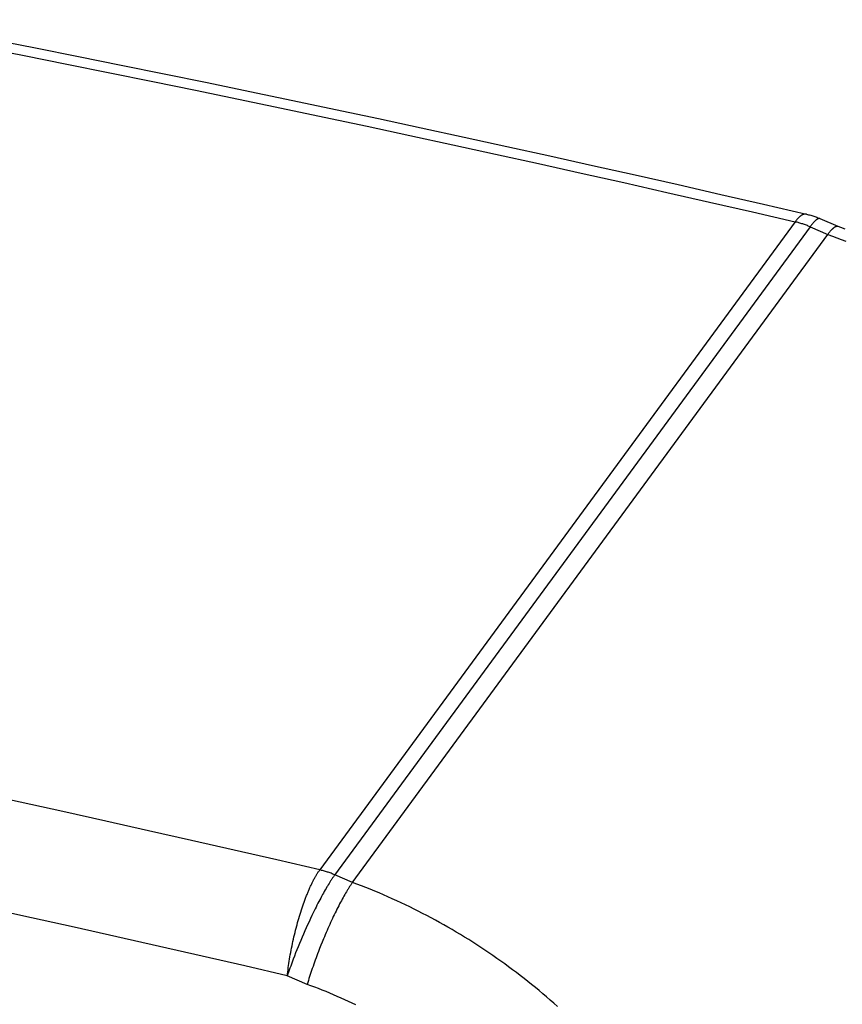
# Model space of a CAD drawing. Header units: inches. Extents: x 0 to 22, y 0 to 17.
# Tile 36 of 46: x 9.712 to 10.015, y 11.617 to 11.98. Entities that reach past the tile are written whole.
import ezdxf

# ---------------------------------------------------------------- set-up
doc = ezdxf.new("R2010")
doc.units = ezdxf.units.IN
doc.header["$LTSCALE"] = 1.21
doc.header["$MEASUREMENT"] = 0
doc.layers.get('0').update_dxf_attribs({"linetype": 'CONTINUOUS'})
doc.styles.get("Standard").update_dxf_attribs({"font": 'arial.ttf'})
doc.dimstyles.new('DIMSTYLE_1', dxfattribs={"dimtxt": 0.17, "dimasz": 0.2, "dimexe": 0.09, "dimexo": 0.07, "dimgap": 0.0425, "dimtad": 0, "dimtih": 1, "dimtoh": 1, "dimzin": 4, "dimdsep": 46, "dimtxsty": 'Standard', "dimblk": '_FILLED', "dimblk1": '_FILLED', "dimblk2": '_FILLED', "dimcen": 0.09, "dimadec": 3, "dimazin": 1, "dimtfac": 1, "dimtdec": 3, "dimtofl": 0, "dimtmove": 0, "dimatfit": 3, "dimldrblk": '_FILLED', "dimfxl": 0, "dimtolj": 1, "dimtzin": 4, "dimarcsym": 0})

# ---------------------------------------------------------------- blocks, each defined once
blk = doc.blocks.new('_FILLED')
at = {"color": 0, "linetype": 'ByBlock'}
blk.add_solid([(0, 0), (-1, 0.2), (-1, -0.2)], dxfattribs=at)
blk = doc.blocks.new('*D1')
at = {"color": 2, "linetype": 'Continuous'}
for p, q in [((20.91022, 11.49585), (20.85487, 11.63146)), ((21.06423, 11.11846), (20.91022, 11.49585)), ((20.92289, 11.4648), (11.49039, 7.61535)), ((1.29385, 3.45408), (10.72634, 7.30354)), ((1.28118, 3.48513), (1.22583, 3.62074)), ((1.43519, 3.10774), (1.28118, 3.48513))]:
    blk.add_line(p, q, dxfattribs=at)
at = {"color": 2, "linetype": 'Continuous', "xscale": 0.2, "yscale": 0.2, "zscale": 0.2}
for p, rotation in [((20.92289, 11.4648), 22.2006454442), ((1.29385, 3.45408), 202.2006454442)]:
    blk.add_blockref('_FILLED', p, dxfattribs=dict(at, rotation=rotation))
at = {"color": 2, "linetype": 'Continuous', "insert": (11.10837, 7.54444), "char_height": 0.17, "width": 0.594052, "attachment_point": 2, "line_spacing_factor": 0.9}
blk.add_mtext('37.00', dxfattribs=at)

msp = doc.modelspace()

# ---------------------------------------------------------------- linework, layer by layer
at = {"color": 7, "linetype": 'Continuous'}
for p, q in [((10.00665, 11.90638), (10.01327, 11.90355)), ((9.99752, 11.90516), (9.82235, 11.66634)), ((10.00305, 11.90335), (9.82775, 11.66435)), ((10.00305, 11.90335), (10.00959, 11.90055)), ((10.01327, 11.90355), (10.01328, 11.90355)), ((9.83429, 11.66155), (10.00959, 11.90055)), ((9.83442, 11.66173), (9.82788, 11.66453)), ((9.82435, 11.65896), (9.82403, 11.65839)), ((9.82467, 11.65952), (9.82435, 11.65896)), ((9.82545, 11.66084), (9.82514, 11.66032)), ((9.82576, 11.66134), (9.82545, 11.66084)), ((9.82236, 11.65533), (9.82202, 11.65468)), ((9.8227, 11.65597), (9.82236, 11.65533)), ((9.82303, 11.65659), (9.8227, 11.65597)), ((9.82337, 11.65721), (9.82303, 11.65659)), ((9.8237, 11.65781), (9.82337, 11.65721)), ((9.82403, 11.65839), (9.8237, 11.65781)), ((9.83062, 11.65558), (9.8303, 11.65499)), ((9.83094, 11.65615), (9.83062, 11.65558)), ((9.83125, 11.65671), (9.83094, 11.65615)), ((9.83156, 11.65725), (9.83125, 11.65671)), ((9.83187, 11.65778), (9.83156, 11.65725)), ((9.8156, 11.65156), (9.81585, 11.65231)), ((9.81585, 11.65231), (9.8161, 11.65305)), ((9.8161, 11.65305), (9.81635, 11.65378)), ((9.81635, 11.65378), (9.81661, 11.6545)), ((9.81661, 11.6545), (9.81687, 11.6552)), ((9.82064, 11.65197), (9.8203, 11.65126)), ((9.82099, 11.65266), (9.82064, 11.65197)), ((9.82133, 11.65334), (9.82099, 11.65266)), ((9.82168, 11.65402), (9.82133, 11.65334)), ((9.82202, 11.65468), (9.82168, 11.65402)), ((9.82867, 11.65184), (9.82834, 11.65117)), ((9.829, 11.6525), (9.82867, 11.65184)), ((9.82933, 11.65314), (9.829, 11.6525)), ((9.82965, 11.65377), (9.82933, 11.65314)), ((9.82998, 11.65439), (9.82965, 11.65377)), ((9.8303, 11.65499), (9.82998, 11.65439)), ((9.81442, 11.64769), (9.81465, 11.64848)), ((9.81465, 11.64848), (9.81488, 11.64926)), ((9.81488, 11.64926), (9.81512, 11.65004)), ((9.81512, 11.65004), (9.81536, 11.6508)), ((9.81536, 11.6508), (9.8156, 11.65156)), ((9.81891, 11.64837), (9.81839, 11.64725)), ((9.81943, 11.64947), (9.81891, 11.64837)), ((9.81995, 11.65055), (9.81943, 11.64947)), ((9.8203, 11.65126), (9.81995, 11.65055)), ((9.82701, 11.6484), (9.82667, 11.64768)), ((9.82734, 11.64911), (9.82701, 11.6484)), ((9.82767, 11.64981), (9.82734, 11.64911)), ((9.82801, 11.6505), (9.82767, 11.64981)), ((9.82834, 11.65117), (9.82801, 11.6505)), ((9.81344, 11.64408), (9.81365, 11.64489)), ((9.81397, 11.6461), (9.81419, 11.6469)), ((9.81419, 11.6469), (9.81442, 11.64769)), ((9.81736, 11.64499), (9.81685, 11.64384)), ((9.81787, 11.64613), (9.81736, 11.64499)), ((9.81839, 11.64725), (9.81787, 11.64613)), ((9.82535, 11.64473), (9.82502, 11.64398)), ((9.82568, 11.64548), (9.82535, 11.64473)), ((9.82601, 11.64622), (9.82568, 11.64548)), ((9.82634, 11.64696), (9.82601, 11.64622)), ((9.82667, 11.64768), (9.82634, 11.64696)), ((9.81247, 11.63999), (9.81265, 11.64081)), ((9.81265, 11.64081), (9.81284, 11.64163)), ((9.81284, 11.64163), (9.81304, 11.64245)), ((9.81304, 11.64245), (9.81323, 11.64326)), ((9.81323, 11.64326), (9.81344, 11.64408)), ((9.81584, 11.64153), (9.81535, 11.64036)), ((9.81634, 11.64269), (9.81584, 11.64153)), ((9.81685, 11.64384), (9.81634, 11.64269)), ((9.82372, 11.64091), (9.82324, 11.63974)), ((9.82404, 11.64168), (9.82372, 11.64091)), ((9.82436, 11.64245), (9.82404, 11.64168)), ((9.82469, 11.64322), (9.82436, 11.64245)), ((9.82502, 11.64398), (9.82469, 11.64322)), ((9.8118, 11.63671), (9.81196, 11.63753)), ((9.81196, 11.63753), (9.81212, 11.63835)), ((9.81212, 11.63835), (9.81229, 11.63917)), ((9.81229, 11.63917), (9.81247, 11.63999)), ((9.81439, 11.63804), (9.81393, 11.63688)), ((9.81487, 11.6392), (9.81439, 11.63804)), ((9.81535, 11.64036), (9.81487, 11.6392)), ((9.82231, 11.6374), (9.82185, 11.63622)), ((9.82277, 11.63857), (9.82231, 11.6374)), ((9.82324, 11.63974), (9.82277, 11.63857)), ((9.81122, 11.63348), (9.81136, 11.63428)), ((9.81136, 11.63428), (9.8115, 11.63509)), ((9.8115, 11.63509), (9.81164, 11.6359)), ((9.81164, 11.6359), (9.8118, 11.63671)), ((9.81303, 11.63458), (9.81259, 11.63345)), ((9.81347, 11.63573), (9.81303, 11.63458)), ((9.81393, 11.63688), (9.81347, 11.63573)), ((9.82097, 11.63388), (9.82069, 11.6331)), ((9.82126, 11.63466), (9.82097, 11.63388)), ((9.82155, 11.63544), (9.82126, 11.63466)), ((9.82185, 11.63622), (9.82155, 11.63544)), ((9.81065, 11.62955), (9.81075, 11.63032)), ((9.81075, 11.63032), (9.81086, 11.6311)), ((9.81086, 11.6311), (9.81097, 11.63189)), ((9.81097, 11.63189), (9.81109, 11.63268)), ((9.81109, 11.63268), (9.81122, 11.63348)), ((9.81137, 11.63012), (9.81112, 11.6294)), ((9.81163, 11.63085), (9.81137, 11.63012)), ((9.8119, 11.63158), (9.81163, 11.63085)), ((9.81217, 11.63232), (9.8119, 11.63158)), ((9.81259, 11.63345), (9.81217, 11.63232)), ((9.8196, 11.63002), (9.81934, 11.62926)), ((9.81986, 11.63078), (9.8196, 11.63002)), ((9.82013, 11.63155), (9.81986, 11.63078)), ((9.82041, 11.63232), (9.82013, 11.63155)), ((9.82069, 11.6331), (9.82041, 11.63232)), ((9.8104, 11.62729), (9.81048, 11.62804)), ((9.81063, 11.62798), (9.8104, 11.62729)), ((9.81773, 11.62416), (9.8104, 11.62729)), ((9.81048, 11.62804), (9.81056, 11.62879)), ((9.81056, 11.62879), (9.81065, 11.62955)), ((9.81087, 11.62869), (9.81063, 11.62798)), ((9.81112, 11.6294), (9.81087, 11.62869)), ((9.81838, 11.6263), (9.81816, 11.62558)), ((9.81861, 11.62703), (9.81838, 11.6263)), ((9.81885, 11.62777), (9.81861, 11.62703)), ((9.81909, 11.62851), (9.81885, 11.62777)), ((9.81934, 11.62926), (9.81909, 11.62851)), ((9.81794, 11.62486), (9.81773, 11.62416)), ((9.81816, 11.62558), (9.81794, 11.62486))]:
    msp.add_line(p, q, dxfattribs=at)
for points in [[(9.6452, 11.97967), (9.65017, 11.97872), (9.66598, 11.97569), (9.68179, 11.97263), (9.69759, 11.96954), (9.7134, 11.96642), (9.7292, 11.96328), (9.745, 11.9601), (9.7608, 11.95689), (9.7766, 11.95365), (9.7924, 11.95038), (9.80819, 11.94708), (9.82398, 11.94375), (9.83977, 11.94039), (9.85555, 11.937), (9.87134, 11.93358), (9.88712, 11.93014), (9.9029, 11.92666), (9.91868, 11.92315), (9.93445, 11.91961), (9.95022, 11.91604), (9.96599, 11.91245), (9.98175, 11.90882), (9.99752, 11.90516)], [(9.70182, 11.97238), (9.71762, 11.96926), (9.73342, 11.96611), (9.74922, 11.96293), (9.76501, 11.95972), (9.78081, 11.95648), (9.7966, 11.95321), (9.81239, 11.94992), (9.82817, 11.94659), (9.84396, 11.94323), (9.85974, 11.93984), (9.87552, 11.93642), (9.8913, 11.93298), (9.90708, 11.9295), (9.92285, 11.92599), (9.93862, 11.92245), (9.95439, 11.91889), (9.97015, 11.91529), (9.98591, 11.91167), (10.00167, 11.90801)], [(10.00167, 11.90801), (10.00159, 11.90803), (10.00149, 11.90804), (10.00139, 11.90805), (10.00129, 11.90805), (10.00119, 11.90805), (10.00108, 11.90804), (10.00098, 11.90803), (10.00087, 11.90801), (10.00077, 11.90798), (10.00066, 11.90795), (10.00055, 11.90791), (10.00044, 11.90787), (10.00033, 11.90782), (10.00022, 11.90777), (10.0001, 11.90771), (9.99999, 11.90764), (9.99987, 11.90757), (9.99976, 11.9075), (9.99964, 11.90741), (9.99952, 11.90732), (9.9994, 11.90723), (9.99928, 11.90713), (9.99916, 11.90703), (9.99904, 11.90692), (9.99891, 11.9068), (9.99879, 11.90668), (9.99867, 11.90655), (9.99854, 11.90642), (9.99842, 11.90628), (9.99829, 11.90614), (9.99816, 11.90599), (9.99803, 11.90583), (9.99791, 11.90567), (9.99778, 11.90551), (9.99765, 11.90534), (9.99752, 11.90516)], [(10.00167, 11.90801), (10.00208, 11.90791), (10.00247, 11.90781), (10.00286, 11.90771), (10.00324, 11.9076), (10.00363, 11.90748), (10.00401, 11.90736), (10.00439, 11.90724), (10.00477, 11.90711), (10.00515, 11.90697), (10.00553, 11.90683), (10.0059, 11.90669), (10.00628, 11.90654), (10.00665, 11.90638)], [(10.00664, 11.90639), (10.00658, 11.90641), (10.00652, 11.90642), (10.00646, 11.90643), (10.0064, 11.90643), (10.00634, 11.90643), (10.00627, 11.90642), (10.0062, 11.90641), (10.00613, 11.90639), (10.00606, 11.90636), (10.00598, 11.90633), (10.0059, 11.9063), (10.00582, 11.90626), (10.00574, 11.90621), (10.00566, 11.90616), (10.00557, 11.9061), (10.00548, 11.90604), (10.00539, 11.90597), (10.0053, 11.9059), (10.00521, 11.90582), (10.00511, 11.90574), (10.00501, 11.90565), (10.00491, 11.90556), (10.00481, 11.90546), (10.0047, 11.90535), (10.0046, 11.90524), (10.00449, 11.90513), (10.00438, 11.90501), (10.00427, 11.90488), (10.00415, 11.90475), (10.00404, 11.90461), (10.00392, 11.90447), (10.0038, 11.90433), (10.00368, 11.90418), (10.00355, 11.90402), (10.00343, 11.90386), (10.0033, 11.9037), (10.00318, 11.90352), (10.00305, 11.90335)], [(10.00305, 11.90335), (10.00271, 11.90349), (10.00237, 11.90363), (10.00203, 11.90377), (10.00169, 11.9039), (10.00134, 11.90402), (10.001, 11.90415), (10.00065, 11.90427), (10.00031, 11.90438), (9.99996, 11.90449), (9.99961, 11.9046), (9.99927, 11.9047), (9.99892, 11.9048), (9.99857, 11.9049), (9.99822, 11.90499), (9.99787, 11.90508), (9.99752, 11.90516)], [(10.00959, 11.90055), (10.00972, 11.90073), (10.00985, 11.9009), (10.00997, 11.90107), (10.0101, 11.90123), (10.01022, 11.90138), (10.01034, 11.90153), (10.01047, 11.90168), (10.01058, 11.90182), (10.0107, 11.90195), (10.01082, 11.90208), (10.01093, 11.90221), (10.01104, 11.90233), (10.01115, 11.90244), (10.01126, 11.90255), (10.01137, 11.90265), (10.01147, 11.90275), (10.01158, 11.90284), (10.01168, 11.90293), (10.01178, 11.90302), (10.01187, 11.90309), (10.01197, 11.90316), (10.01206, 11.90323), (10.01215, 11.90329), (10.01224, 11.90335), (10.01233, 11.9034), (10.01242, 11.90344), (10.0125, 11.90348), (10.01258, 11.90351), (10.01266, 11.90354), (10.01274, 11.90356), (10.01282, 11.90358), (10.01289, 11.90359), (10.01296, 11.9036), (10.01303, 11.9036), (10.0131, 11.90359), (10.01316, 11.90358), (10.01322, 11.90357), (10.01327, 11.90355)], [(10.01327, 11.90355), (10.01417, 11.90322), (10.01583, 11.90259)], [(10.00959, 11.90055), (10.01124, 11.89994), (10.01288, 11.89931), (10.01452, 11.89866), (10.01615, 11.898)], [(9.82235, 11.66634), (9.80659, 11.67), (9.79082, 11.67363), (9.77505, 11.67722), (9.75928, 11.68079), (9.74351, 11.68433), (9.72773, 11.68784), (9.71195, 11.69131), (9.69617, 11.69476)], [(9.81687, 11.6552), (9.81713, 11.6559), (9.81726, 11.65624), (9.81739, 11.65658), (9.81752, 11.65692), (9.81765, 11.65725), (9.81779, 11.65758), (9.81792, 11.65791), (9.81805, 11.65823), (9.81819, 11.65855), (9.81832, 11.65886), (9.81845, 11.65917), (9.81859, 11.65948), (9.81872, 11.65979), (9.81886, 11.66009), (9.81899, 11.66038), (9.81913, 11.66067), (9.81927, 11.66096), (9.8194, 11.66125), (9.81954, 11.66153), (9.81967, 11.6618), (9.81981, 11.66207), (9.81994, 11.66234), (9.82008, 11.6626), (9.82021, 11.66286), (9.82035, 11.66311), (9.82048, 11.66336), (9.82062, 11.66361), (9.82076, 11.66385), (9.82089, 11.66408), (9.82102, 11.66431), (9.82116, 11.66454), (9.82129, 11.66476), (9.82143, 11.66497), (9.82156, 11.66518), (9.82169, 11.66539), (9.82182, 11.66559), (9.82196, 11.66579), (9.82209, 11.66598), (9.82222, 11.66616), (9.82235, 11.66634)], [(9.82788, 11.66453), (9.82754, 11.66467), (9.8272, 11.66481), (9.82686, 11.66494), (9.82652, 11.66507), (9.82618, 11.6652), (9.82583, 11.66533), (9.82549, 11.66544), (9.82514, 11.66556), (9.8248, 11.66567), (9.82445, 11.66578), (9.8241, 11.66588), (9.82375, 11.66598), (9.8234, 11.66608), (9.82305, 11.66617), (9.8227, 11.66626), (9.82235, 11.66634)], [(9.82775, 11.66435), (9.82762, 11.66416), (9.82748, 11.66397), (9.82735, 11.66378), (9.82721, 11.66358), (9.82707, 11.66338), (9.82693, 11.66317), (9.82679, 11.66295), (9.82664, 11.66274), (9.8265, 11.66251), (9.82635, 11.66229), (9.82621, 11.66206), (9.82606, 11.66182), (9.82576, 11.66134)], [(9.82514, 11.66032), (9.82499, 11.66006), (9.82467, 11.65952)], [(9.83429, 11.66155), (9.83416, 11.66137), (9.83403, 11.66118), (9.83389, 11.66098), (9.83375, 11.66078), (9.83362, 11.66058), (9.83348, 11.66037), (9.83334, 11.66016), (9.83319, 11.65994), (9.83305, 11.65972), (9.83291, 11.65949), (9.83276, 11.65926), (9.83261, 11.65902), (9.83247, 11.65878), (9.83232, 11.65854), (9.83217, 11.65829), (9.83187, 11.65778)], [(9.86181, 11.6495), (9.86024, 11.65032), (9.85866, 11.65112), (9.85708, 11.65192), (9.85549, 11.6527), (9.85389, 11.65347), (9.85229, 11.65423), (9.85069, 11.65498), (9.84908, 11.65571), (9.84747, 11.65643), (9.84585, 11.65714), (9.84423, 11.65784), (9.8426, 11.65852), (9.84097, 11.65919), (9.83933, 11.65985), (9.8377, 11.66049), (9.83606, 11.66112), (9.83442, 11.66173)], [(9.8104, 11.62729), (9.79469, 11.63093), (9.77899, 11.63455), (9.76328, 11.63813), (9.74756, 11.64169), (9.73185, 11.64521), (9.71613, 11.64871), (9.70041, 11.65217)], [(9.90989, 11.61601), (9.90857, 11.6172), (9.90723, 11.61837), (9.90588, 11.61954), (9.90453, 11.62069), (9.90316, 11.62183), (9.90179, 11.62297), (9.90041, 11.62409), (9.89902, 11.62521), (9.89762, 11.62631), (9.89621, 11.6274), (9.8948, 11.62849), (9.89338, 11.62956), (9.89194, 11.63062), (9.89051, 11.63167), (9.88906, 11.63271), (9.8876, 11.63374), (9.88614, 11.63476), (9.88467, 11.63576), (9.8832, 11.63676), (9.88171, 11.63775), (9.88022, 11.63872), (9.87872, 11.63968), (9.87722, 11.64063), (9.8757, 11.64157), (9.87419, 11.6425), (9.87266, 11.64341), (9.87113, 11.64432), (9.86959, 11.64521), (9.86805, 11.64609), (9.8665, 11.64696), (9.86494, 11.64782), (9.86338, 11.64866), (9.86181, 11.6495)], [(9.81365, 11.64489), (9.81386, 11.6457), (9.81397, 11.6461)], [(9.83563, 11.61657), (9.83428, 11.61722), (9.83292, 11.61786), (9.83155, 11.61849), (9.83018, 11.6191), (9.82881, 11.61971), (9.82744, 11.62031), (9.82606, 11.62089), (9.82467, 11.62146), (9.82329, 11.62203), (9.8219, 11.62258), (9.82051, 11.62312), (9.81912, 11.62364), (9.81773, 11.62416)]]:
    msp.add_lwpolyline(points, dxfattribs=at)

# ---------------------------------------------------------------- dimensions: what is measured, and where the dimension line sits
at = {"color": 2, "linetype": 'Continuous'}
dim = msp.add_linear_dim(base=(20.92289, 11.4648), p1=(1.46164, 3.04292), p2=(21.09068, 11.05364), angle=22.2006, text='37.00', dimstyle='DIMSTYLE_1', dxfattribs=at)
dim.commit()
dim.dimension.update_dxf_attribs({"geometry": '*D1', "text_midpoint": (11.10801, 7.45849), "dimtype": 160})

doc.saveas('drawing.dxf')
